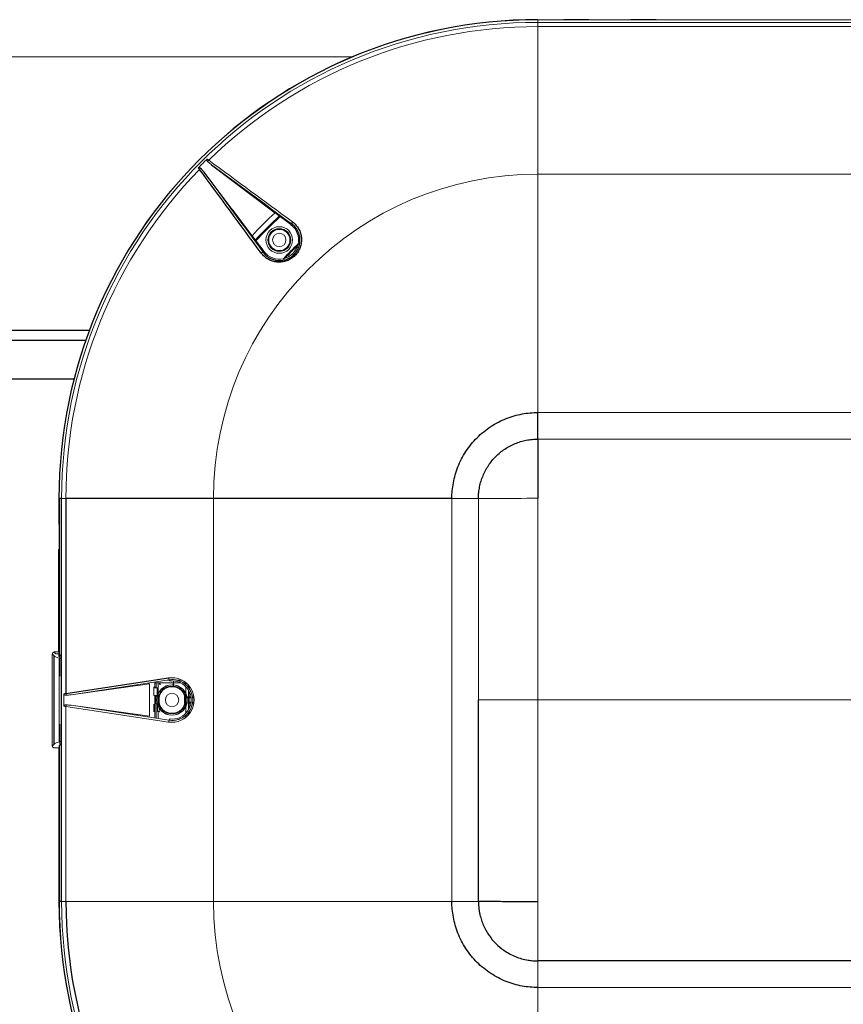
# Model space of a CAD drawing. Header units: millimetres. Extents: x 6 to 425, y 6 to 273.
# Tile 80 of 103: x 218 to 233, y 218 to 235. Entities that reach past the tile are written whole.
import ezdxf

# ---------------------------------------------------------------- set-up
doc = ezdxf.new("R2010")
doc.units = ezdxf.units.MM

msp = doc.modelspace()

# ---------------------------------------------------------------- linework, layer by layer
at = {"color": 144, "linetype": 'Continuous', "lineweight": 18}
for p, q in [((227.445, 234.766), (227.445, 234.764)), ((227.445, 234.766), (227.894, 234.766)), ((227.445, 234.719), (227.445, 234.764)), ((239.445, 234.764), (227.445, 234.764)), ((227.445, 234.645), (227.445, 234.719)), ((227.445, 234.719), (239.445, 234.719)), ((227.894, 234.765), (227.894, 234.766)), ((227.894, 234.764), (227.894, 234.766)), ((228.329, 234.766), (228.329, 234.765)), ((228.329, 234.766), (229.061, 234.766)), ((228.329, 234.764), (228.329, 234.765)), ((229.061, 234.765), (229.061, 234.766)), ((229.061, 234.765), (229.061, 234.764)), ((229.496, 234.766), (233.227, 234.766)), ((229.496, 234.766), (229.496, 234.764)), ((229.496, 234.766), (229.496, 234.765)), ((229.496, 234.764), (229.496, 234.765)), ((227.445, 232.083), (227.445, 234.645)), ((233.332, 234.645), (227.445, 234.645)), ((224.234, 234.12), (170.861, 234.12)), ((239.445, 232.083), (227.445, 232.083)), ((222.885, 231.414), (223.159, 231.207)), ((222.692, 230.74), (222.484, 231.013)), ((222.676, 230.728), (222.692, 230.74)), ((227.445, 227.945), (239.445, 227.945)), ((233.445, 227.484), (227.445, 227.484)), ((219.133, 226.454), (219.135, 226.454)), ((219.133, 226.005), (219.133, 226.454)), ((219.179, 226.454), (219.253, 226.454)), ((221.815, 226.454), (221.815, 219.454)), ((226.414, 226.454), (225.953, 226.454)), ((225.953, 219.454), (225.953, 226.454)), ((226.414, 226.454), (226.414, 222.954)), ((219.133, 226.005), (219.134, 226.005)), ((219.134, 225.57), (219.134, 226.005)), ((219.134, 225.57), (219.135, 225.57)), ((219.047, 223.788), (219.078, 223.757)), ((219.047, 223.788), (219.133, 223.788)), ((219.053, 223.783), (219.047, 223.783)), ((219.133, 223.788), (219.134, 223.785)), ((219.135, 223.788), (219.133, 223.788)), ((219.135, 223.786), (219.133, 223.788)), ((219.134, 223.785), (219.135, 223.785)), ((219.014, 223.755), (219.014, 222.153)), ((219.045, 223.724), (219.014, 223.755)), ((219.02, 223.755), (219.02, 223.749)), ((219.045, 223.724), (219.045, 222.183)), ((219.048, 223.719), (219.048, 222.189)), ((219.078, 223.757), (219.129, 223.757)), ((219.129, 223.757), (219.129, 223.707)), ((219.129, 223.707), (219.138, 223.712)), ((219.174, 223.713), (219.135, 223.752)), ((219.138, 223.712), (219.138, 223.748)), ((219.138, 223.672), (219.168, 223.687)), ((219.175, 223.681), (219.138, 223.662)), ((219.138, 222.228), (219.138, 223.68)), ((219.138, 223.662), (219.138, 223.662)), ((219.15, 223.737), (219.15, 223.37)), ((219.168, 223.687), (219.175, 223.687)), ((219.175, 223.68), (219.175, 222.228)), ((221.048, 223.304), (219.345, 223.045)), ((220.8, 223.172), (220.8, 223.266)), ((220.802, 223.25), (220.802, 223.267)), ((221.014, 223.299), (221.048, 223.299)), ((221.048, 223.304), (221.05, 223.284)), ((221.122, 223.286), (221.115, 223.218)), ((221.122, 223.217), (221.122, 223.286)), ((221.161, 223.299), (221.269, 223.299)), ((219.345, 223.045), (220.707, 223.237)), ((219.846, 223.116), (219.846, 223.121)), ((219.858, 223.118), (219.858, 223.123)), ((220.481, 223.218), (220.481, 223.205)), ((220.485, 223.206), (220.485, 223.218)), ((220.69, 223.234), (220.69, 223.25)), ((220.707, 223.237), (220.707, 222.671)), ((220.835, 223.158), (220.779, 223.165)), ((220.779, 223.165), (220.779, 223.032)), ((220.785, 223.174), (220.841, 223.167)), ((221.119, 223.25), (220.802, 223.25)), ((220.823, 223.25), (220.823, 223.169)), ((220.835, 223.035), (220.835, 223.158)), ((220.857, 223.067), (220.857, 223.25)), ((220.879, 223.23), (220.879, 223.239)), ((220.887, 223.222), (220.896, 223.222)), ((221.115, 223.216), (221.113, 223.195)), ((221.25, 223.25), (221.122, 223.25)), ((221.122, 223.194), (221.122, 223.215)), ((221.343, 223.25), (221.287, 223.25)), ((221.335, 223.25), (221.335, 223.218)), ((221.335, 223.186), (221.335, 223.067)), ((221.383, 223.161), (221.383, 223.196)), ((221.395, 223.196), (221.383, 223.196)), ((221.383, 223.009), (221.383, 223.122)), ((221.391, 223.15), (221.391, 223.196)), ((221.391, 223.009), (221.391, 223.108)), ((219.22, 223.063), (219.22, 222.845)), ((219.428, 223.057), (219.428, 223.058)), ((219.548, 223.074), (219.548, 223.076)), ((220.779, 223.032), (220.835, 223.035)), ((220.8, 222.641), (220.8, 223.033)), ((220.813, 223.023), (220.84, 223.023)), ((220.813, 223.023), (220.813, 222.889)), ((220.823, 223.034), (220.823, 223.023)), ((220.842, 223.023), (220.864, 223.023)), ((220.857, 223.023), (220.857, 223.064)), ((220.874, 222.889), (220.874, 223.021)), ((221.311, 222.881), (221.311, 223.031)), ((221.317, 223.021), (221.317, 222.889)), ((221.335, 223.064), (221.335, 222.992)), ((221.383, 222.993), (221.381, 222.982)), ((221.381, 222.926), (221.381, 222.982)), ((221.381, 222.926), (221.383, 222.915)), ((221.383, 223.009), (221.424, 223.009)), ((221.427, 222.993), (221.383, 222.993)), ((221.391, 222.915), (221.391, 222.993)), ((221.45, 223.009), (221.476, 223.009)), ((221.478, 222.993), (221.45, 222.993)), ((219.253, 222.841), (219.253, 219.454)), ((221.034, 222.571), (219.253, 222.841)), ((219.345, 222.862), (221.048, 222.604)), ((220.707, 222.671), (219.345, 222.862)), ((219.434, 222.849), (219.434, 222.85)), ((219.567, 222.831), (219.567, 222.829)), ((219.58, 222.826), (219.58, 222.829)), ((219.846, 222.786), (219.846, 222.792)), ((219.858, 222.784), (219.858, 222.79)), ((220.777, 222.747), (220.777, 222.88)), ((220.779, 222.88), (220.777, 222.88)), ((220.779, 222.88), (220.779, 222.747)), ((220.839, 222.889), (220.813, 222.889)), ((220.823, 222.889), (220.823, 222.638)), ((220.863, 222.889), (220.841, 222.889)), ((220.842, 222.877), (220.841, 222.877)), ((220.841, 222.877), (220.841, 222.754)), ((220.841, 222.754), (220.87, 222.754)), ((220.867, 222.877), (220.844, 222.877)), ((220.857, 222.877), (220.857, 222.889)), ((220.857, 222.633), (220.857, 222.754)), ((220.87, 222.819), (220.87, 222.868)), ((220.87, 222.754), (220.87, 222.816)), ((220.878, 222.754), (220.87, 222.754)), ((220.87, 222.754), (220.87, 222.746)), ((221.335, 222.915), (221.335, 222.844)), ((221.335, 222.84), (221.335, 222.721)), ((221.383, 222.915), (221.427, 222.915)), ((221.383, 222.785), (221.383, 222.898)), ((221.424, 222.898), (221.383, 222.898)), ((221.391, 222.8), (221.391, 222.898)), ((221.391, 222.712), (221.391, 222.759)), ((221.451, 222.915), (221.478, 222.915)), ((221.476, 222.898), (221.451, 222.898)), ((220.481, 222.703), (220.481, 222.69)), ((220.485, 222.689), (220.485, 222.702)), ((220.779, 222.747), (220.777, 222.747)), ((221.048, 222.604), (221.05, 222.624)), ((221.327, 222.678), (221.341, 222.693)), ((221.335, 222.688), (221.335, 222.686)), ((221.335, 222.665), (221.335, 222.651)), ((221.358, 222.676), (221.344, 222.662)), ((221.383, 222.712), (221.383, 222.748)), ((221.383, 222.712), (221.395, 222.712)), ((219.15, 222.17), (219.15, 222.537)), ((219.138, 222.245), (219.175, 222.227)), ((219.138, 222.245), (219.138, 222.245)), ((219.014, 222.153), (219.045, 222.183)), ((219.02, 222.158), (219.02, 222.153)), ((219.047, 222.125), (219.135, 222.125)), ((219.135, 222.121), (219.133, 222.12)), ((219.133, 220.338), (219.133, 222.12)), ((219.133, 222.12), (219.135, 222.12)), ((219.174, 222.194), (219.135, 222.156)), ((219.168, 222.22), (219.138, 222.235)), ((219.168, 222.22), (219.175, 222.22)), ((219.133, 220.338), (219.135, 220.338)), ((219.133, 220.338), (219.134, 220.338)), ((219.135, 220.338), (219.134, 220.338)), ((219.133, 219.454), (219.133, 219.903)), ((219.134, 219.903), (219.133, 219.903)), ((219.134, 219.903), (219.135, 219.903)), ((219.133, 219.454), (219.135, 219.454)), ((219.179, 219.454), (219.253, 219.454)), ((221.815, 219.454), (219.253, 219.454)), ((226.414, 219.454), (225.953, 219.454)), ((227.445, 217.962), (227.445, 218.423)), ((233.445, 217.962), (227.445, 217.962))]:
    msp.add_line(p, q, dxfattribs=at)
at = {"color": 7, "linetype": 'Continuous', "lineweight": 25}
for p, q in [((227.894, 234.765), (227.894, 234.764)), ((228.329, 234.765), (227.894, 234.765)), ((229.496, 234.765), (229.061, 234.765)), ((221.783, 232.245), (222.885, 231.414)), ((223.171, 231.223), (223.159, 231.207)), ((175.432, 229.376), (219.664, 229.376)), ((175.495, 229.202), (219.601, 229.202)), ((175.699, 228.529), (219.396, 228.529)), ((227.445, 227.484), (227.445, 227.945)), ((219.135, 226.454), (219.135, 223.752)), ((219.179, 226.454), (219.135, 226.454)), ((219.179, 219.454), (219.179, 226.454)), ((219.253, 226.454), (219.253, 223.066)), ((221.815, 226.454), (219.253, 226.454)), ((219.134, 225.57), (219.133, 225.569)), ((219.133, 223.788), (219.133, 225.569)), ((219.135, 225.569), (219.133, 225.569)), ((219.129, 223.757), (219.135, 223.774)), ((219.253, 223.066), (221.034, 223.337)), ((226.414, 219.454), (226.414, 222.954)), ((219.135, 222.156), (219.135, 219.454)), ((219.134, 219.903), (219.134, 220.338)), ((219.179, 219.454), (219.135, 219.454)), ((233.445, 218.423), (227.445, 218.423))]:
    msp.add_line(p, q, dxfattribs=at)
at = {"color": 144, "linetype": 'Continuous', "lineweight": 18}
for centre, radius in [((222.957, 230.941), 0.231), ((222.957, 230.941), 0.198), ((222.957, 230.941), 0.192), ((222.957, 230.941), 0.184), ((222.957, 230.941), 0.116), ((221.096, 222.954), 0.265), ((221.096, 222.954), 0.263), ((221.096, 222.954), 0.231), ((221.096, 222.954), 0.116)]:
    msp.add_circle(centre, radius, dxfattribs=at)
at = {"color": 7, "linetype": 'Continuous', "lineweight": 25}
for centre, radius, start, end in [((227.445, 226.454), 8.312, 90, 180), ((223.217, 231.223), 0.046, 133.4763, 179.6068), ((227.445, 226.454), 6.054, 133.5297, 136.4703), ((222.676, 230.682), 0.046, 90.3932, 136.5237), ((227.445, 219.454), 8.31, 180, 270), ((227.445, 219.454), 8.192, 180, 224.2131)]:
    msp.add_arc(centre, radius, start, end, dxfattribs=at)
at = {"color": 144, "linetype": 'Continuous', "lineweight": 18}
for centre, radius, start, end in [((227.445, 226.454), 8.31, 90, 180), ((227.445, 226.454), 8.265, 90, 180), ((227.445, 226.454), 8.192, 90, 134.2131), ((227.445, 226.454), 8.225, 134.2409, 135.7591), ((221.801, 232.27), 0.0876, 141.3931, 160.5561), ((227.445, 226.454), 8.192, 135.7869, 180), ((221.628, 232.098), 0.0876, 109.4439, 128.6069), ((227.445, 226.454), 5.63, 90, 180), ((227.445, 226.454), 6.738, 132.5883, 137.4117), ((227.445, 226.454), 6.645, 132.4435, 137.5565), ((227.445, 226.454), 6.634, 132.4268, 137.5732), ((227.445, 226.454), 6.629, 132.4189, 137.5811), ((222.957, 230.941), 0.333, 217.1693, 52.8307), ((227.445, 226.454), 6.069, 133.2941, 136.7059), ((227.445, 226.454), 6.064, 133.3649, 136.6351), ((221.079, 223.336), 0.045, 178.5904, 225.1548), ((221.096, 222.954), 0.333, 262.1693, 97.8307), ((220.787, 223.166), 0.00841, 105.9528, 182.1518), ((220.843, 223.158), 0.00841, 105.9528, 182.1518), ((221.096, 222.954), 0.242, 96.3358, 163.3646), ((221.096, 222.954), 0.242, 16.6354, 83.6642), ((219.34, 223.076), 0.0872, 186.4395, 205.6186), ((221.096, 222.954), 0.242, 174.7504, 185.2496), ((221.096, 222.954), 0.242, 354.7504, 5.2496), ((219.34, 222.831), 0.0872, 154.3814, 173.5605), ((221.096, 222.954), 0.242, 196.6354, 263.6642), ((220.87, 222.754), 0.00846, 269.9334, 359.6467), ((221.096, 222.954), 0.242, 276.3358, 343.3646), ((221.079, 222.572), 0.045, 134.8452, 181.4096), ((227.445, 219.454), 8.312, 180, 270), ((227.445, 219.454), 8.265, 180, 270), ((227.445, 219.454), 5.63, 180, 270)]:
    msp.add_arc(centre, radius, start, end, dxfattribs=at)
for centre, major_axis, ratio, start_param, end_param in [((225.701, 223.741), (6.667, 0), 0.052146, 3.206313, 3.318293), ((219.173, 223.68), (0, 0.0333), 0.052408, 4.712389, 6.230825), ((221.093, 222.954), (0.387, 0), 0.9999, 4.561687, 8.004684), ((220.879, 223.222), (0.0024, 0.0169), 0.992397, 4.85467, 6.42334), ((220.879, 223.222), (0.00122, 0.00857), 0.977589, 4.85467, 6.42334), ((221.113, 223.161), (0, 0.0333), 0.008727, 0.087266, 0.772748), ((221.383, 223.196), (0, 0.0167), 0.017455, 4.712389, 5.711708), ((219.279, 223.065), (0.1, 0.0092), 0.034973, 1.831741, 2.208361), ((219.347, 223.079), (0.162, 0.024), 0.203695, 4.120627, 4.66684), ((221.082, 222.954), (0.228, 0), 0.99807, 2.83291, 2.961316), ((221.32, 223.031), (0.00824, -0.00201), 0.962854, 3.390031, 4.68432), ((221.11, 222.954), (0.228, 0), 0.99807, 0.180277, 0.308683), ((219.279, 222.842), (0.1, -0.0092), 0.034973, 4.074825, 4.451445), ((219.347, 222.828), (0.162, -0.024), 0.203695, 1.616345, 2.162559), ((221.082, 222.954), (0.228, 0), 0.99807, 3.321869, 3.450275), ((221.32, 222.881), (0.00824, 0.00201), 0.962854, 1.598866, 2.893155), ((221.11, 222.954), (0.228, 0), 0.99807, 5.974503, 6.102909), ((221.383, 222.898), (0, 0.0167), 0.017455, 4.712389, 6.204645), ((221.344, 222.679), (0.012, 0.012), 0.980815, 2.36588, 3.917306), ((221.358, 222.693), (0.012, 0.012), 0.980815, 2.36588, 3.917306), ((225.701, 222.166), (6.667, 0), 0.052146, 2.964892, 3.076872), ((219.173, 222.228), (0, 0.0333), 0.052408, 3.193953, 4.712389)]:
    msp.add_ellipse(centre, major_axis=major_axis, ratio=ratio, start_param=start_param, end_param=end_param, dxfattribs=at)
at = {"color": 7, "linetype": 'Continuous', "lineweight": 25}
for centre, start_param in [((221.383, 223.009), 3.220132), ((221.383, 222.712), 3.71307)]:
    msp.add_ellipse(centre, major_axis=(0, 0.0167), ratio=0.017455, start_param=start_param, end_param=4.712389, dxfattribs=at)
at = {"color": 144, "linetype": 'Continuous', "lineweight": 18}
for points, knots in [([(221.718, 232.3), (221.715, 232.303), (221.712, 232.306), (221.707, 232.313), (221.704, 232.317), (221.701, 232.325), (221.7, 232.33), (221.701, 232.339), (221.703, 232.343), (221.706, 232.346)], [0, 0, 0, 0, 0.25, 0.25, 0.5, 0.5, 0.75, 0.75, 1, 1, 1, 1]), ([(221.706, 232.346), (221.71, 232.343), (221.714, 232.34), (221.723, 232.333), (221.728, 232.329), (221.733, 232.325)], [0, 0, 0, 0, 0.5, 0.5, 1, 1, 1, 1]), ([(221.599, 232.18), (221.596, 232.183), (221.593, 232.186), (221.585, 232.192), (221.582, 232.194), (221.573, 232.197), (221.569, 232.198), (221.56, 232.198), (221.555, 232.196), (221.552, 232.192)], [0, 0, 0, 0, 0.25, 0.25, 0.5, 0.5, 0.75, 0.75, 1, 1, 1, 1]), ([(221.574, 232.166), (221.57, 232.171), (221.566, 232.175), (221.559, 232.184), (221.555, 232.188), (221.552, 232.192)], [0, 0, 0, 0, 0.5, 0.5, 1, 1, 1, 1]), ([(221.654, 232.116), (221.645, 232.127), (221.636, 232.138), (221.618, 232.16), (221.609, 232.17), (221.599, 232.18)], [0, 0, 0, 0, 0.5, 0.5, 1, 1, 1, 1]), ([(221.783, 232.245), (221.772, 232.254), (221.761, 232.262), (221.739, 232.28), (221.729, 232.29), (221.718, 232.3)], [0, 0, 0, 0, 0.5, 0.5, 1, 1, 1, 1]), ([(227.445, 227.945), (227.445, 228.038), (227.445, 228.137), (227.445, 228.344), (227.445, 228.453), (227.445, 228.679), (227.445, 228.796), (227.445, 229.036), (227.445, 229.282), (227.445, 229.532), (227.445, 229.782), (227.445, 229.907), (227.445, 230.275), (227.445, 230.512), (227.445, 230.945), (227.445, 231.14), (227.445, 231.391), (227.445, 231.468), (227.445, 231.605), (227.445, 231.667), (227.445, 231.775), (227.445, 231.821), (227.445, 231.881), (227.445, 231.899), (227.445, 231.933), (227.445, 232.009), (227.445, 232.052), (227.445, 232.083)], [0, 0, 0, 0, 0.0625, 0.0625, 0.125, 0.125, 0.1875, 0.1875, 0.25, 0.3125, 0.3125, 0.375, 0.375, 0.5, 0.5, 0.625, 0.625, 0.6875, 0.6875, 0.75, 0.75, 0.8125, 0.8125, 0.84375, 0.84375, 0.875, 1, 1, 1, 1]), ([(227.445, 226.456), (227.17, 226.455), (226.788, 226.455), (226.557, 226.454), (226.464, 226.454), (226.431, 226.454), (226.414, 226.454)], [0, 0, 0, 0, 0.372322, 0.686161, 0.846126, 1, 1, 1, 1]), ([(219.047, 223.783), (219.04, 223.783), (219.033, 223.78), (219.023, 223.769), (219.02, 223.762), (219.02, 223.755)], [2.357564, 2.357564, 2.357564, 2.357564, 3.141593, 3.141593, 3.925621, 3.925621, 3.925621, 3.925621]), ([(221.048, 222.604), (221.06, 222.602), (221.073, 222.601), (221.098, 222.599), (221.11, 222.599), (221.148, 222.602), (221.172, 222.606), (221.22, 222.619), (221.244, 222.629), (221.288, 222.652), (221.309, 222.666), (221.338, 222.69), (221.348, 222.699), (221.366, 222.718), (221.374, 222.727), (221.389, 222.747), (221.397, 222.758), (221.41, 222.78), (221.416, 222.791), (221.433, 222.826), (221.441, 222.851), (221.45, 222.889), (221.452, 222.902), (221.455, 222.928), (221.455, 222.941), (221.455, 222.966), (221.455, 222.979), (221.452, 223.005), (221.45, 223.018), (221.441, 223.056), (221.433, 223.081), (221.416, 223.116), (221.41, 223.127), (221.397, 223.149), (221.39, 223.16), (221.374, 223.18), (221.366, 223.19), (221.348, 223.208), (221.339, 223.217), (221.309, 223.241), (221.289, 223.255), (221.255, 223.273), (221.244, 223.278), (221.22, 223.288), (221.208, 223.292), (221.184, 223.298), (221.172, 223.301), (221.148, 223.305), (221.135, 223.307), (221.097, 223.309), (221.073, 223.308), (221.048, 223.304)], [0, 0, 0, 0, 0.03125, 0.03125, 0.0625, 0.0625, 0.125, 0.125, 0.1875, 0.1875, 0.25, 0.25, 0.28125, 0.28125, 0.3125, 0.3125, 0.34375, 0.34375, 0.375, 0.375, 0.4375, 0.4375, 0.46875, 0.46875, 0.5, 0.5, 0.53125, 0.53125, 0.5625, 0.5625, 0.625, 0.625, 0.65625, 0.65625, 0.6875, 0.6875, 0.71875, 0.71875, 0.75, 0.75, 0.8125, 0.8125, 0.84375, 0.84375, 0.875, 0.875, 0.90625, 0.90625, 0.9375, 0.9375, 1, 1, 1, 1]), ([(221.079, 223.185), (221.084, 223.186), (221.09, 223.186), (221.102, 223.186), (221.107, 223.186), (221.113, 223.185)], [0, 0, 0, 0, 0.5, 0.5, 1, 1, 1, 1]), ([(219.261, 223.038), (219.257, 223.038), (219.252, 223.039), (219.244, 223.04), (219.239, 223.041), (219.231, 223.044), (219.227, 223.047), (219.221, 223.054), (219.22, 223.058), (219.22, 223.063)], [0, 0, 0, 0, 0.25, 0.25, 0.5, 0.5, 0.75, 0.75, 1, 1, 1, 1]), ([(220.857, 222.995), (220.857, 222.994), (220.857, 222.994), (220.857, 222.993), (220.857, 222.992), (220.856, 222.99), (220.856, 222.989), (220.856, 222.987), (220.856, 222.986), (220.856, 222.984), (220.856, 222.982), (220.855, 222.979), (220.855, 222.977), (220.855, 222.976)], [0, 0, 0, 0, 0.03125, 0.03125, 0.0625, 0.0625, 0.125, 0.125, 0.25, 0.25, 0.5, 0.5, 1, 1, 1, 1]), ([(220.855, 222.932), (220.855, 222.93), (220.855, 222.929), (220.856, 222.925), (220.856, 222.924), (220.856, 222.921), (220.856, 222.92), (220.856, 222.918), (220.856, 222.917), (220.857, 222.915), (220.857, 222.915), (220.857, 222.914), (220.857, 222.913), (220.857, 222.913)], [0, 0, 0, 0, 0.5, 0.5, 0.75, 0.75, 0.875, 0.875, 0.9375, 0.9375, 0.96875, 0.96875, 1, 1, 1, 1]), ([(221.336, 222.976), (221.336, 222.977), (221.336, 222.979), (221.336, 222.982), (221.336, 222.984), (221.336, 222.986), (221.335, 222.987), (221.335, 222.989), (221.335, 222.99), (221.335, 222.992), (221.335, 222.993), (221.335, 222.994), (221.334, 222.994), (221.334, 222.995)], [0, 0, 0, 0, 0.5, 0.5, 0.75, 0.75, 0.875, 0.875, 0.9375, 0.9375, 0.96875, 0.96875, 1, 1, 1, 1]), ([(221.334, 222.913), (221.334, 222.913), (221.335, 222.914), (221.335, 222.915), (221.335, 222.915), (221.335, 222.917), (221.335, 222.918), (221.335, 222.92), (221.336, 222.921), (221.336, 222.924), (221.336, 222.925), (221.336, 222.929), (221.336, 222.93), (221.336, 222.932)], [0, 0, 0, 0, 0.03125, 0.03125, 0.0625, 0.0625, 0.125, 0.125, 0.25, 0.25, 0.5, 0.5, 1, 1, 1, 1]), ([(227.445, 222.954), (227.233, 222.954), (226.898, 222.954), (226.617, 222.954), (226.48, 222.954), (226.436, 222.954), (226.414, 222.954)], [0, 0, 0, 0, 0.372322, 0.686161, 0.846126, 1, 1, 1, 1]), ([(219.261, 222.869), (219.257, 222.869), (219.252, 222.869), (219.244, 222.868), (219.239, 222.867), (219.231, 222.863), (219.227, 222.861), (219.221, 222.854), (219.22, 222.849), (219.22, 222.845)], [0, 0, 0, 0, 0.25, 0.25, 0.5, 0.5, 0.75, 0.75, 1, 1, 1, 1]), ([(221.113, 222.722), (221.107, 222.722), (221.101, 222.722), (221.09, 222.722), (221.084, 222.722), (221.079, 222.722)], [0, 0, 0, 0, 0.5, 0.5, 1, 1, 1, 1]), ([(219.02, 222.153), (219.02, 222.146), (219.023, 222.138), (219.033, 222.128), (219.04, 222.125), (219.047, 222.125)], [2.357564, 2.357564, 2.357564, 2.357564, 3.141593, 3.141593, 3.925621, 3.925621, 3.925621, 3.925621]), ([(225.953, 219.454), (225.861, 219.454), (225.762, 219.454), (225.555, 219.454), (225.446, 219.454), (225.22, 219.454), (225.103, 219.454), (224.863, 219.454), (224.617, 219.454), (224.366, 219.454), (224.116, 219.454), (223.992, 219.454), (223.624, 219.454), (223.387, 219.454), (222.954, 219.454), (222.759, 219.454), (222.508, 219.454), (222.431, 219.454), (222.293, 219.454), (222.232, 219.454), (222.124, 219.454), (222.077, 219.454), (222.017, 219.454), (221.999, 219.454), (221.966, 219.454), (221.89, 219.454), (221.847, 219.454), (221.815, 219.454)], [0, 0, 0, 0, 0.0625, 0.0625, 0.125, 0.125, 0.1875, 0.1875, 0.25, 0.3125, 0.3125, 0.375, 0.375, 0.5, 0.5, 0.625, 0.625, 0.6875, 0.6875, 0.75, 0.75, 0.8125, 0.8125, 0.84375, 0.84375, 0.875, 1, 1, 1, 1]), ([(227.445, 218.423), (227.445, 218.428), (227.445, 218.437), (227.445, 218.45), (227.445, 218.464), (227.445, 218.49), (227.445, 218.529), (227.445, 218.58), (227.445, 218.631), (227.445, 218.682), (227.445, 218.776), (227.445, 218.912), (227.445, 219.091), (227.445, 219.271), (227.445, 219.392), (227.445, 219.452)], [0, 0, 0, 0, 0.013299, 0.026537, 0.039742, 0.053025, 0.102934, 0.15304, 0.202483, 0.251783, 0.301801, 0.475393, 0.64905, 0.824509, 1, 1, 1, 1]), ([(227.445, 217.962), (227.445, 217.95), (227.445, 217.939), (227.445, 217.678), (227.445, 217.387), (227.445, 216.76), (227.445, 216.423), (227.445, 215.765), (227.445, 215.444), (227.445, 214.874), (227.445, 214.627), (227.445, 214.336), (227.445, 214.252), (227.445, 214.111), (227.445, 214.053), (227.445, 213.913), (227.445, 213.866), (227.445, 213.824)], [0.2440624, 0.2440624, 0.2440624, 0.2440624, 0.25, 0.25, 0.375, 0.375, 0.5, 0.5, 0.625, 0.625, 0.75, 0.75, 0.8125, 0.8125, 0.875, 0.875, 1, 1, 1, 1])]:
    msp.add_open_spline(points, degree=3, knots=knots, dxfattribs=at)
for points in [[(221.733, 232.325), (222.217, 231.969), (222.701, 231.612), (223.185, 231.256)], [(223.171, 231.223), (222.708, 231.564), (222.245, 231.904), (221.783, 232.245)], [(221.654, 232.116), (221.994, 231.653), (222.335, 231.191), (222.676, 230.728)], [(227.445, 222.954), (227.445, 224.452), (227.445, 225.663), (227.445, 226.456)], [(221.079, 223.185), (221.075, 223.188), (221.072, 223.191), (221.069, 223.194)], [(221.113, 223.185), (221.116, 223.188), (221.119, 223.191), (221.122, 223.194)], [(227.445, 219.452), (227.445, 220.244), (227.445, 221.455), (227.445, 222.954)], [(233.445, 222.954), (230.735, 222.954), (228.626, 222.954), (227.445, 222.954)], [(221.069, 222.714), (221.072, 222.716), (221.075, 222.719), (221.079, 222.722)], [(221.122, 222.714), (221.119, 222.716), (221.116, 222.719), (221.113, 222.722)]]:
    msp.add_open_spline(points, degree=3, dxfattribs=at)
at = {"color": 7, "linetype": 'Continuous', "lineweight": 25}
for points in [[(222.643, 230.714), (222.286, 231.198), (221.93, 231.682), (221.574, 232.166)], [(222.484, 231.013), (222.207, 231.381), (221.931, 231.748), (221.654, 232.116)]]:
    msp.add_open_spline(points, degree=3, dxfattribs=at)
for points, knots in [([(223.185, 231.256), (223.207, 231.24), (223.227, 231.221), (223.254, 231.19), (223.263, 231.18), (223.279, 231.157), (223.286, 231.146), (223.306, 231.11), (223.317, 231.085), (223.329, 231.045), (223.333, 231.032), (223.338, 231.004), (223.34, 230.991), (223.342, 230.963), (223.343, 230.949), (223.342, 230.922), (223.341, 230.908), (223.336, 230.866), (223.329, 230.839), (223.315, 230.799), (223.309, 230.786), (223.297, 230.76), (223.29, 230.748), (223.267, 230.712), (223.249, 230.69), (223.219, 230.66), (223.209, 230.65), (223.186, 230.633), (223.175, 230.624), (223.151, 230.609), (223.139, 230.602), (223.113, 230.59), (223.1, 230.584), (223.061, 230.57), (223.033, 230.563), (222.977, 230.556), (222.95, 230.555), (222.908, 230.559), (222.895, 230.56), (222.867, 230.566), (222.854, 230.569), (222.814, 230.581), (222.789, 230.592), (222.753, 230.612), (222.741, 230.62), (222.719, 230.635), (222.708, 230.644), (222.688, 230.662), (222.678, 230.672), (222.66, 230.692), (222.651, 230.703), (222.643, 230.714)], [0, 0, 0, 0, 0.0625, 0.0625, 0.09375, 0.09375, 0.125, 0.125, 0.1875, 0.1875, 0.21875, 0.21875, 0.25, 0.25, 0.28125, 0.28125, 0.3125, 0.3125, 0.375, 0.375, 0.40625, 0.40625, 0.4375, 0.4375, 0.5, 0.5, 0.53125, 0.53125, 0.5625, 0.5625, 0.59375, 0.59375, 0.625, 0.625, 0.6875, 0.6875, 0.75, 0.75, 0.78125, 0.78125, 0.8125, 0.8125, 0.875, 0.875, 0.90625, 0.90625, 0.9375, 0.9375, 0.96875, 0.96875, 1, 1, 1, 1]), ([(222.676, 230.728), (222.683, 230.718), (222.691, 230.708), (222.708, 230.69), (222.717, 230.681), (222.736, 230.664), (222.745, 230.657), (222.766, 230.642), (222.776, 230.635), (222.809, 230.617), (222.832, 230.607), (222.88, 230.592), (222.905, 230.587), (222.956, 230.583), (222.981, 230.583), (223.032, 230.59), (223.057, 230.596), (223.093, 230.609), (223.105, 230.614), (223.129, 230.625), (223.14, 230.632), (223.173, 230.653), (223.193, 230.669), (223.23, 230.706), (223.247, 230.726), (223.267, 230.759), (223.274, 230.77), (223.285, 230.794), (223.29, 230.806), (223.303, 230.842), (223.309, 230.867), (223.314, 230.905), (223.315, 230.918), (223.315, 230.944), (223.315, 230.956), (223.313, 230.981), (223.311, 230.994), (223.306, 231.019), (223.303, 231.031), (223.292, 231.067), (223.282, 231.09), (223.263, 231.123), (223.256, 231.133), (223.242, 231.154), (223.234, 231.163), (223.209, 231.191), (223.191, 231.208), (223.171, 231.223)], [0, 0, 0, 0, 0.03125, 0.03125, 0.0625, 0.0625, 0.09375, 0.09375, 0.125, 0.125, 0.1875, 0.1875, 0.25, 0.25, 0.3125, 0.3125, 0.375, 0.375, 0.40625, 0.40625, 0.4375, 0.4375, 0.5, 0.5, 0.5625, 0.5625, 0.59375, 0.59375, 0.625, 0.625, 0.6875, 0.6875, 0.71875, 0.71875, 0.75, 0.75, 0.78125, 0.78125, 0.8125, 0.8125, 0.875, 0.875, 0.90625, 0.90625, 0.9375, 0.9375, 1, 1, 1, 1]), ([(225.953, 226.454), (225.953, 226.542), (225.961, 226.633), (225.995, 226.818), (226.022, 226.911), (226.094, 227.095), (226.141, 227.185), (226.252, 227.355), (226.317, 227.436), (226.463, 227.581), (226.543, 227.647), (226.714, 227.758), (226.804, 227.804), (226.988, 227.877), (227.081, 227.903), (227.266, 227.938), (227.357, 227.945), (227.445, 227.945)], [0, 0, 0, 0, 0.125, 0.125, 0.25, 0.25, 0.375, 0.375, 0.5, 0.5, 0.625, 0.625, 0.75, 0.75, 0.875, 0.875, 1, 1, 1, 1]), ([(226.414, 226.454), (226.415, 226.487), (226.417, 226.555), (226.428, 226.622), (226.434, 226.655), (226.441, 226.688), (226.457, 226.753), (226.48, 226.817), (226.493, 226.848), (226.506, 226.879), (226.535, 226.94), (226.569, 226.998), (226.588, 227.026), (226.607, 227.054), (226.647, 227.109), (226.692, 227.159), (226.74, 227.206), (226.79, 227.252), (226.844, 227.292), (226.872, 227.311), (226.9, 227.329), (226.958, 227.364), (227.019, 227.393), (227.051, 227.406), (227.082, 227.419), (227.145, 227.442), (227.211, 227.458), (227.244, 227.464), (227.277, 227.471), (227.344, 227.481), (227.411, 227.483), (227.445, 227.484)], [0, 0, 0, 0, 0.0625, 0.125, 0.125, 0.125, 0.1875, 0.25, 0.25, 0.25, 0.3125, 0.375, 0.375, 0.375, 0.4375, 0.5, 0.5, 0.5625, 0.625, 0.625, 0.625, 0.6875, 0.75, 0.75, 0.75, 0.8125, 0.875, 0.875, 0.875, 0.9375, 1, 1, 1, 1]), ([(227.445, 227.484), (227.445, 227.474), (227.445, 227.382), (227.445, 226.993), (227.445, 226.456)], [0.5662346, 0.5662346, 0.5662346, 0.5662346, 0.6162346, 1, 1, 1, 1]), ([(225.953, 226.454), (225.942, 226.454), (225.93, 226.454), (225.669, 226.454), (225.379, 226.454), (224.751, 226.454), (224.414, 226.454), (223.756, 226.454), (223.435, 226.454), (222.865, 226.454), (222.618, 226.454), (222.327, 226.454), (222.244, 226.454), (222.102, 226.454), (222.044, 226.454), (221.904, 226.454), (221.857, 226.454), (221.815, 226.454)], [0.2440624, 0.2440624, 0.2440624, 0.2440624, 0.25, 0.25, 0.375, 0.375, 0.5, 0.5, 0.625, 0.625, 0.75, 0.75, 0.8125, 0.8125, 0.875, 0.875, 1, 1, 1, 1]), ([(227.445, 217.962), (227.357, 217.962), (227.266, 217.97), (227.081, 218.004), (226.988, 218.03), (226.804, 218.103), (226.714, 218.15), (226.543, 218.261), (226.463, 218.326), (226.317, 218.472), (226.252, 218.552), (226.141, 218.723), (226.094, 218.813), (226.022, 218.997), (225.995, 219.09), (225.961, 219.275), (225.953, 219.366), (225.953, 219.454)], [0, 0, 0, 0, 0.125, 0.125, 0.25, 0.25, 0.375, 0.375, 0.5, 0.5, 0.625, 0.625, 0.75, 0.75, 0.875, 0.875, 1, 1, 1, 1]), ([(227.445, 219.452), (227.407, 219.452), (227.332, 219.452), (227.22, 219.452), (227.107, 219.452), (226.995, 219.452), (226.882, 219.452), (226.765, 219.453), (226.644, 219.453), (226.545, 219.453), (226.473, 219.453), (226.441, 219.454), (226.422, 219.454), (226.417, 219.454), (226.414, 219.454)], [0, 0, 0, 0, 0.109174, 0.218086, 0.327018, 0.436185, 0.545487, 0.654725, 0.776932, 0.899437, 0.942755, 0.986037, 0.993017, 1, 1, 1, 1]), ([(226.414, 219.454), (226.415, 219.444), (226.415, 219.425), (226.416, 219.395), (226.418, 219.366), (226.421, 219.337), (226.424, 219.308), (226.429, 219.28), (226.434, 219.252), (226.445, 219.201), (226.465, 219.128), (226.501, 219.036), (226.545, 218.948), (226.613, 218.84), (226.712, 218.721), (226.835, 218.618), (226.952, 218.547), (227.055, 218.498), (227.163, 218.46), (227.251, 218.441), (227.316, 218.431), (227.359, 218.427), (227.402, 218.425), (227.431, 218.424), (227.445, 218.423)], [0, 0, 0, 0, 0.01796, 0.036357, 0.054654, 0.07251, 0.090271, 0.107994, 0.125723, 0.143488, 0.204435, 0.265475, 0.326481, 0.387508, 0.500024, 0.612544, 0.68298, 0.753408, 0.823883, 0.894202, 0.920309, 0.946507, 0.973465, 1, 1, 1, 1])]:
    msp.add_open_spline(points, degree=3, knots=knots, dxfattribs=at)

doc.saveas('drawing.dxf')
